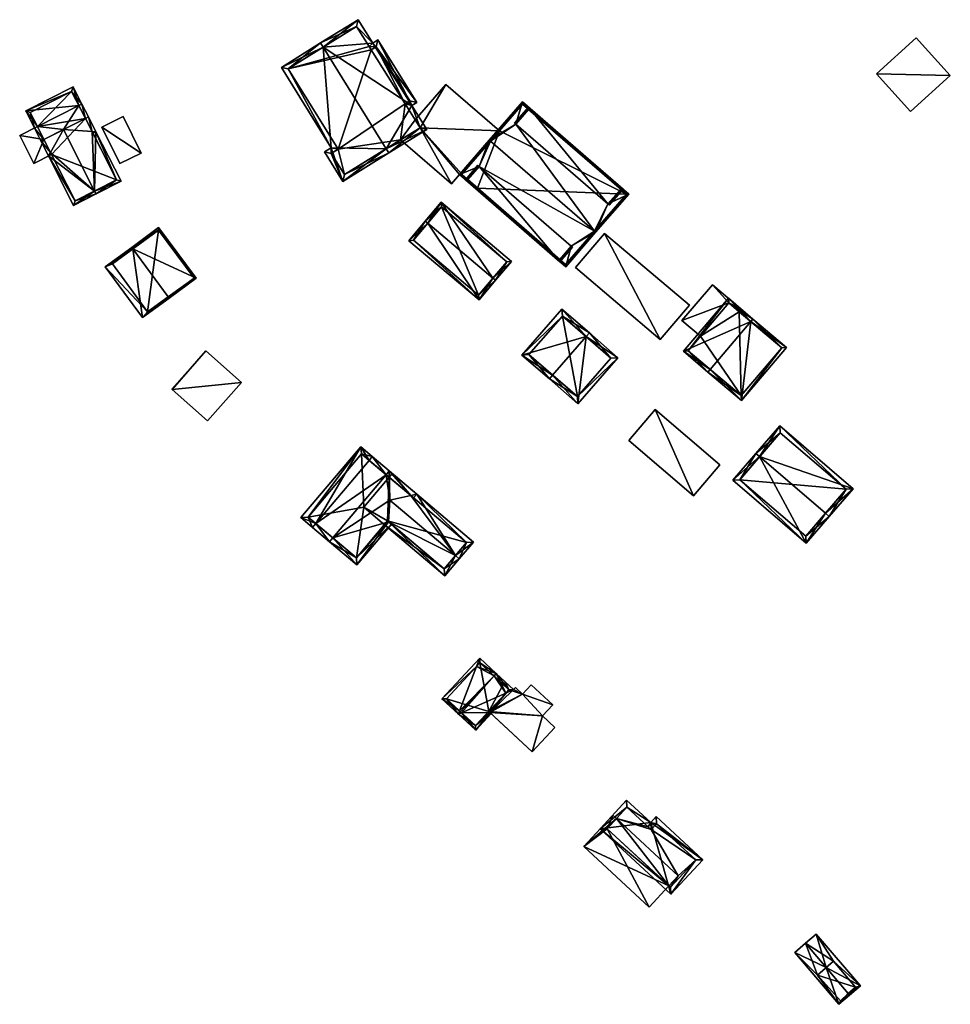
# Model space of a CAD drawing. Header units: inches. Extents: x 2685601 to 2690022, y 1235992 to 1239010.
# Tile 194 of 256: x 2688630 to 2688770, y 1237396 to 1237544. Entities that reach past the tile are written whole.
import ezdxf

# ---------------------------------------------------------------- set-up
doc = ezdxf.new("R2010")
doc.units = ezdxf.units.IN
doc.header["$MEASUREMENT"] = 0
doc.layers.add('Gebaeude Einzelhaus', color=10, linetype='Continuous')
doc.layers.add('Offenes Gebaeude', color=10, linetype='Continuous')

msp = doc.modelspace()

# ---------------------------------------------------------------- meshes
at = {"layer": 'Gebaeude Einzelhaus'}
mesh = msp.add_polyface(dxfattribs=at)
corners = [(2688675.884, 1237540.259, 423.889), (2688669.575, 1237537.229, 421.949), (2688677.079, 1237525.131, 421.949), (2688675.489, 1237540.896, 423.889), (2688678.824, 1237520.039, 421.614), (2688676.058, 1237524.499, 421.614), (2688685.361, 1237524.976, 423.889), (2688685.756, 1237524.339, 423.889), (2688684.104, 1237541.364, 421.614), (2688689.24, 1237531.499, 421.864), (2688689.949, 1237531.939, 421.614), (2688683.328, 1237540.883, 421.888), (2688691.479, 1237527.888, 421.866), (2688681.144, 1237544.404, 421.888), (2688680.901, 1237543.371, 422.114), (2688670.608, 1237536.986, 422.158), (2688677.09, 1237524.256, 421.823), (2688678.111, 1237524.889, 422.158), (2688679.066, 1237521.071, 421.823), (2688690.446, 1237528.13, 422.091), (2688688.916, 1237532.18, 421.839), (2688688.208, 1237531.74, 422.09), (2688683.861, 1237540.331, 421.839), (2688682.789, 1237540.348, 422.11), (2688683.085, 1237539.85, 422.114), (2688680.901, 1237543.371, 405.631), (2688682.789, 1237540.348, 405.631), (2688670.608, 1237536.986, 405.631), (2688678.111, 1237524.889, 405.631), (2688677.09, 1237524.256, 405.631), (2688679.066, 1237521.071, 405.631), (2688687.526, 1237526.319, 413.687), (2688687.526, 1237526.319, 405.631), (2688690.446, 1237528.13, 413.687), (2688689.697, 1237529.338, 413.687), (2688688.208, 1237531.74, 405.631), (2688689.697, 1237529.338, 405.631), (2688688.916, 1237532.18, 405.631), (2688683.861, 1237540.331, 405.631), (2688683.085, 1237539.85, 405.631), (2688690.446, 1237528.13, 405.631)]
mesh.append_faces([[corners[k] for k in face] for face in [(22, 24, 23), (11, 22, 23), (23, 14, 11), (8, 22, 11), (20, 22, 10), (10, 22, 8), (21, 20, 9), (19, 21, 9), (9, 20, 10), (12, 19, 9), (6, 19, 7), (18, 6, 7), (7, 19, 12), (16, 18, 4), (4, 18, 7), (5, 16, 4), (17, 16, 2), (15, 17, 2), (2, 16, 5), (1, 15, 2), (0, 15, 3), (14, 0, 3), (3, 15, 1), (11, 14, 13), (13, 14, 3), (12, 6, 7), (0, 13, 3), (0, 11, 13), (12, 9, 6), (6, 9, 0), (0, 9, 11), (11, 9, 8), (8, 9, 10), (6, 4, 7), (0, 2, 6), (6, 2, 4), (4, 2, 5), (3, 1, 0), (0, 1, 2)]], dxfattribs={"color": 13})
mesh.append_faces([[corners[k] for k in face] for face in [(35, 38, 37), (35, 39, 38), (39, 27, 26), (26, 27, 25), (35, 28, 39), (39, 28, 27), (28, 30, 29), (36, 32, 35), (35, 32, 28), (28, 32, 30), (36, 40, 32), (23, 39, 26), (23, 24, 39), (24, 22, 39), (39, 22, 38), (22, 20, 38), (38, 20, 37), (20, 35, 37), (20, 21, 35), (35, 34, 36), (34, 19, 33), (35, 21, 34), (34, 21, 19), (19, 31, 33), (31, 30, 32), (31, 18, 30), (19, 6, 31), (31, 6, 18), (18, 16, 30), (30, 16, 29), (16, 28, 29), (16, 17, 28), (17, 15, 28), (28, 15, 27), (0, 27, 15), (0, 25, 27), (0, 14, 25), (14, 23, 25), (25, 23, 26)]], dxfattribs={"color": 41})
mesh = msp.add_polyface(dxfattribs=at)
corners = [(2688641.45, 1237518.607, 414.395), (2688638.301, 1237516.449, 412.262), (2688641.676, 1237518.161, 414.395), (2688634.521, 1237523.899, 412.262), (2688634.817, 1237524.421, 412.544), (2688636.759, 1237527.851, 414.395), (2688633.384, 1237526.139, 412.262), (2688633.83, 1237526.365, 412.544), (2688641.075, 1237527.559, 412.515), (2688640.519, 1237529.76, 412.262), (2688640.073, 1237529.534, 412.515), (2688641.656, 1237527.519, 412.262), (2688645.436, 1237520.069, 412.262), (2688644.764, 1237520.289, 412.515), (2688638.521, 1237517.121, 412.544), (2688632.849, 1237528.299, 412.262), (2688631.09, 1237530.66, 411.124), (2688632.404, 1237528.073, 412.262), (2688639.092, 1237531.467, 412.262), (2688638.225, 1237534.281, 411.124), (2688639.538, 1237531.693, 412.262), (2688633.384, 1237526.139, 414.395), (2688633.83, 1237526.365, 414.395), (2688640.073, 1237529.534, 414.395), (2688640.519, 1237529.76, 414.395), (2688634.967, 1237524.125, 412.262), (2688641.21, 1237527.293, 412.262), (2688638.005, 1237533.609, 411.32), (2688631.763, 1237530.44, 411.32), (2688633.83, 1237526.365, 411.267), (2688634.967, 1237524.125, 411.267), (2688638.521, 1237517.121, 403.653), (2688634.967, 1237524.125, 403.653), (2688644.764, 1237520.289, 403.653), (2688640.073, 1237529.534, 403.653), (2688633.83, 1237526.365, 403.653), (2688638.005, 1237533.609, 403.653), (2688631.763, 1237530.44, 403.653), (2688632.849, 1237528.299, 411.267), (2688632.849, 1237528.299, 403.653)]
mesh.append_faces([[corners[k] for k in face] for face in [(24, 23, 20), (20, 23, 18), (8, 11, 26), (8, 24, 11), (8, 23, 24), (21, 4, 3), (3, 4, 25), (21, 22, 4), (17, 22, 21), (17, 15, 22), (16, 28, 17), (17, 28, 15), (19, 27, 16), (16, 27, 28), (19, 20, 27), (27, 20, 18), (8, 24, 23), (26, 11, 8), (8, 11, 24), (5, 8, 23), (22, 4, 5), (4, 3, 25), (22, 21, 4), (4, 21, 3), (18, 23, 20), (20, 23, 24), (15, 5, 18), (18, 5, 23), (17, 22, 15), (15, 22, 5), (17, 21, 22), (19, 18, 20), (19, 16, 18), (18, 16, 15), (15, 16, 17), (4, 6, 7), (4, 3, 6), (4, 14, 3), (3, 14, 1), (1, 14, 2), (2, 14, 0), (13, 2, 0), (13, 12, 2), (8, 11, 13), (13, 11, 12), (8, 9, 11), (8, 10, 9), (11, 0, 12), (12, 0, 2), (11, 8, 0), (0, 8, 5), (11, 9, 8), (8, 9, 10), (3, 4, 6), (6, 4, 7), (3, 0, 4), (4, 0, 5), (3, 1, 0), (0, 1, 2)]], dxfattribs={"color": 13})
mesh.append_faces([[corners[k] for k in face] for face in [(39, 34, 35), (39, 36, 34), (39, 37, 36), (38, 37, 39), (38, 28, 37), (7, 15, 29), (29, 15, 38), (38, 15, 28), (7, 22, 15), (7, 4, 22), (28, 27, 37), (37, 27, 36), (18, 34, 27), (27, 34, 36), (8, 10, 23), (23, 10, 18), (18, 10, 34), (32, 33, 31), (35, 34, 32), (32, 34, 33), (8, 34, 10), (13, 33, 8), (8, 33, 34), (13, 31, 33), (0, 14, 13), (13, 14, 31), (4, 30, 14), (14, 30, 31), (31, 30, 32), (4, 29, 30), (4, 7, 29)]], dxfattribs={"color": 41})
mesh = msp.add_polyface(dxfattribs=at)
corners = [(2688694.313, 1237534.659, 413.687), (2688689.697, 1237529.338, 413.687), (2688690.446, 1237528.13, 413.687), (2688695.163, 1237519.695, 413.687), (2688687.526, 1237526.319, 413.687), (2688696.376, 1237521.095, 413.687), (2688696.729, 1237521.12, 413.687), (2688702.393, 1237527.65, 413.687), (2688698.958, 1237518.856, 413.687), (2688699.122, 1237519.044, 413.687), (2688698.958, 1237518.856, 405.631), (2688696.376, 1237521.095, 405.631), (2688699.122, 1237519.044, 405.631), (2688694.313, 1237534.659, 405.631), (2688702.393, 1237527.65, 405.631), (2688689.697, 1237529.338, 405.631), (2688695.163, 1237519.695, 405.631), (2688687.526, 1237526.319, 405.631), (2688690.446, 1237528.13, 405.631), (2688696.729, 1237521.12, 405.631)]
mesh.append_faces([[corners[k] for k in face] for face in [(6, 8, 9), (6, 5, 8), (0, 2, 7), (7, 2, 6), (6, 2, 5), (5, 2, 3), (3, 2, 4), (0, 1, 2)]], dxfattribs={"color": 13})
mesh.append_faces([[corners[k] for k in face] for face in [(11, 19, 10), (10, 19, 12), (11, 18, 19), (19, 18, 14), (14, 18, 13), (13, 18, 15), (11, 16, 18), (18, 16, 17), (5, 3, 11), (11, 3, 16), (17, 16, 4), (4, 16, 3), (1, 0, 15), (15, 0, 13), (13, 7, 14), (13, 0, 7), (9, 8, 12), (12, 8, 10), (8, 5, 10), (10, 5, 11)]], dxfattribs={"color": 41})
mesh = msp.add_polyface(dxfattribs=at)
corners = [(2688706.801, 1237530.899, 421.368), (2688721.879, 1237518.151, 421.223), (2688705.87, 1237532.039, 421.223), (2688718.727, 1237516.658, 423.072), (2688716.889, 1237512.399, 425.631), (2688720.656, 1237518.881, 421.368), (2688704.873, 1237528.676, 423.072), (2688700.88, 1237526.286, 425.631), (2688701.069, 1237526.122, 425.631), (2688716.7, 1237512.563, 425.631), (2688697.635, 1237520.334, 421.383), (2688696.376, 1237521.095, 421.223), (2688712.385, 1237507.208, 421.223), (2688699.36, 1237522.322, 423.072), (2688713.215, 1237510.303, 423.072), (2688711.49, 1237508.315, 421.383), (2688721.526, 1237518.126, 421.368), (2688705.895, 1237531.686, 421.368), (2688712.36, 1237507.56, 421.383), (2688696.729, 1237521.12, 421.384), (2688712.36, 1237507.56, 405.63), (2688721.526, 1237518.126, 405.631), (2688705.895, 1237531.686, 405.631), (2688702.393, 1237527.65, 413.687), (2688702.393, 1237527.65, 405.631), (2688696.729, 1237521.12, 413.687), (2688699.122, 1237519.044, 413.687), (2688699.122, 1237519.044, 405.631), (2688696.729, 1237521.12, 405.631)]
mesh.append_faces([[corners[k] for k in face] for face in [(8, 19, 7), (7, 19, 11), (11, 19, 10), (12, 11, 10), (9, 4, 18), (18, 4, 12), (2, 17, 7), (7, 17, 8), (1, 0, 2), (2, 0, 17), (1, 5, 0), (1, 16, 5), (1, 4, 16), (16, 4, 9), (13, 8, 7), (14, 9, 13), (13, 9, 8), (14, 4, 9), (15, 12, 14), (12, 15, 10), (14, 12, 4), (13, 11, 10), (11, 13, 7), (10, 11, 12), (6, 9, 3), (3, 9, 4), (6, 8, 9), (6, 7, 8), (0, 2, 6), (6, 2, 7), (1, 0, 5), (3, 1, 5), (1, 3, 4), (0, 1, 2)]], dxfattribs={"color": 13})
mesh.append_faces([[corners[k] for k in face] for face in [(24, 27, 28), (24, 21, 27), (27, 21, 20), (24, 22, 21), (26, 10, 25), (25, 10, 19), (26, 15, 10), (27, 20, 26), (26, 20, 15), (15, 20, 18), (19, 23, 25), (23, 22, 24), (23, 17, 22), (19, 8, 23), (23, 8, 17), (0, 22, 17), (5, 21, 0), (0, 21, 22), (5, 16, 21), (16, 20, 21), (16, 18, 20), (16, 9, 18)]], dxfattribs={"color": 41})
mesh = msp.add_polyface(dxfattribs=at)
corners = [(2688704.873, 1237528.676, 423.072), (2688706.776, 1237531.251, 423.072), (2688704.684, 1237528.84, 423.072), (2688718.727, 1237516.658, 423.072), (2688721.009, 1237518.906, 423.072), (2688718.916, 1237516.494, 423.072), (2688699.36, 1237522.322, 423.072), (2688697.283, 1237520.309, 423.072), (2688711.515, 1237507.963, 423.072), (2688699.171, 1237522.486, 423.072), (2688713.215, 1237510.303, 423.072), (2688713.404, 1237510.14, 423.072), (2688720.656, 1237518.881, 423.072), (2688706.801, 1237530.899, 423.072), (2688697.635, 1237520.334, 423.072), (2688711.49, 1237508.315, 423.072), (2688720.656, 1237518.881, 421.368), (2688706.801, 1237530.899, 421.368), (2688697.635, 1237520.334, 421.383), (2688711.49, 1237508.315, 421.383)]
mesh.append_faces([[corners[k] for k in face] for face in [(8, 15, 11), (11, 15, 10), (14, 9, 6), (8, 7, 15), (15, 7, 14), (14, 7, 9), (2, 13, 0), (12, 5, 3), (12, 4, 5), (2, 1, 13), (13, 1, 12), (12, 1, 4), (6, 8, 10), (10, 8, 11), (9, 7, 6), (6, 7, 8), (4, 3, 5), (4, 1, 3), (3, 1, 0), (0, 1, 2)]], dxfattribs={"color": 13})
mesh.append_faces([[corners[k] for k in face] for face in [(3, 16, 12), (19, 10, 15), (14, 19, 15), (14, 18, 19), (6, 18, 14), (0, 13, 17), (12, 16, 13), (13, 16, 17)]], dxfattribs={"color": 41})
mesh = msp.add_polyface(dxfattribs=at)
corners = [(2688633.83, 1237526.365, 411.267), (2688630.184, 1237526.946, 411.267), (2688632.303, 1237522.773, 411.267), (2688632.849, 1237528.299, 411.267), (2688634.967, 1237524.125, 411.267), (2688630.184, 1237526.946, 403.653), (2688632.849, 1237528.299, 403.653), (2688632.303, 1237522.773, 403.653), (2688634.967, 1237524.125, 403.653), (2688633.83, 1237526.365, 403.653)]
mesh.append_faces([[corners[k] for k in face] for face in [(0, 2, 4), (3, 1, 0), (0, 1, 2)]], dxfattribs={"color": 13})
mesh.append_faces([[corners[k] for k in face] for face in [(9, 5, 6), (9, 7, 5), (9, 8, 7), (2, 8, 4), (2, 7, 8), (2, 1, 7), (7, 1, 5), (5, 3, 6), (5, 1, 3)]], dxfattribs={"color": 41})
mesh = msp.add_polyface(dxfattribs=at)
corners = [(2688701.429, 1237505.483, 414.787), (2688699.334, 1237502.22, 413.082), (2688701.811, 1237505.161, 414.787), (2688691.622, 1237513.746, 414.787), (2688688.761, 1237511.128, 413.082), (2688691.239, 1237514.069, 414.787), (2688704.215, 1237508.013, 413.082), (2688693.643, 1237516.921, 413.082), (2688699.274, 1237502.925, 413.304), (2688689.466, 1237511.188, 413.304), (2688703.51, 1237507.953, 413.311), (2688693.703, 1237516.216, 413.311), (2688693.703, 1237516.216, 406.41), (2688703.51, 1237507.953, 406.41), (2688689.466, 1237511.188, 406.41), (2688699.274, 1237502.925, 406.41)]
mesh.append_faces([[corners[k] for k in face] for face in [(3, 9, 5), (11, 3, 5), (5, 9, 4), (10, 11, 7), (7, 11, 5), (6, 10, 7), (8, 0, 2), (2, 0, 10), (2, 10, 6), (9, 8, 1), (4, 9, 1), (1, 8, 2), (0, 7, 3), (3, 7, 5), (2, 6, 0), (0, 6, 7), (4, 3, 5), (4, 1, 3), (3, 1, 0), (0, 1, 2)]], dxfattribs={"color": 13})
mesh.append_faces([[corners[k] for k in face] for face in [(12, 15, 14), (13, 15, 12), (0, 15, 13), (8, 15, 0), (0, 13, 10), (14, 15, 9), (9, 15, 8), (12, 14, 3), (3, 14, 9), (11, 12, 3), (13, 12, 10), (10, 12, 11)]], dxfattribs={"color": 41})
mesh = msp.add_polyface(dxfattribs=at)
corners = [(2688647.214, 1237509.876, 413.969), (2688656.726, 1237505.485, 411.124), (2688651.104, 1237513.108, 411.124), (2688652.536, 1237502.664, 413.969), (2688652.665, 1237502.489, 413.969), (2688647.041, 1237510.111, 413.969), (2688643.069, 1237507.18, 411.124), (2688648.691, 1237499.558, 411.124), (2688651.1, 1237512.7, 411.262), (2688644.15, 1237507.65, 411.786), (2688649.41, 1237500.394, 411.743), (2688656.424, 1237505.488, 411.26), (2688644.15, 1237507.65, 404.637), (2688649.41, 1237500.394, 404.637), (2688656.424, 1237505.488, 404.637), (2688651.1, 1237512.7, 404.637)]
mesh.append_faces([[corners[k] for k in face] for face in [(11, 8, 1), (3, 11, 4), (10, 3, 4), (4, 11, 1), (7, 10, 4), (9, 10, 6), (6, 10, 7), (8, 0, 5), (5, 0, 9), (5, 9, 6), (1, 8, 2), (2, 8, 5), (0, 7, 3), (3, 7, 4), (5, 6, 0), (0, 6, 7), (0, 2, 5), (4, 1, 3), (3, 1, 0), (0, 1, 2)]], dxfattribs={"color": 13})
mesh.append_faces([[corners[k] for k in face] for face in [(13, 15, 14), (12, 15, 13), (0, 15, 12), (8, 15, 0), (0, 12, 9), (14, 15, 11), (11, 15, 8), (13, 14, 3), (3, 14, 11), (10, 13, 3), (12, 13, 10), (9, 12, 10)]], dxfattribs={"color": 41})
mesh = msp.add_polyface(dxfattribs=at)
corners = [(2688726.618, 1237496.246, 418.237), (2688718.228, 1237512.231, 418.901), (2688713.85, 1237507.066, 418.237), (2688730.995, 1237501.411, 418.901), (2688718.228, 1237512.231, 410.534), (2688730.995, 1237501.411, 410.534), (2688713.85, 1237507.066, 410.534), (2688726.618, 1237496.246, 410.534)]
mesh.append_faces([[corners[k] for k in face] for face in [(3, 1, 0), (0, 1, 2)]], dxfattribs={"color": 13})
mesh.append_faces([[corners[k] for k in face] for face in [(4, 7, 6), (5, 7, 4), (0, 7, 5), (0, 5, 3), (6, 7, 2), (2, 7, 0), (4, 6, 2), (1, 4, 2), (5, 4, 3), (3, 4, 1)]], dxfattribs={"color": 41})
mesh = msp.add_polyface(dxfattribs=at)
corners = [(2688736.93, 1237501.751, 420.891), (2688734.458, 1237504.501, 420.891), (2688729.886, 1237499.108, 420.891), (2688738.81, 1237500.813, 420.891), (2688732.682, 1237496.739, 420.891), (2688738.487, 1237500.432, 420.891), (2688732.682, 1237496.739, 411.757), (2688729.886, 1237499.108, 411.757), (2688738.487, 1237500.432, 411.757), (2688738.81, 1237500.813, 411.757), (2688734.458, 1237504.501, 411.757), (2688736.93, 1237501.751, 411.757)]
mesh.append_faces([[corners[k] for k in face] for face in [(3, 0, 5), (0, 2, 4), (3, 1, 0), (0, 1, 2)]], dxfattribs={"color": 13})
mesh.append_faces([[corners[k] for k in face] for face in [(7, 11, 6), (11, 9, 8), (7, 10, 11), (11, 10, 9), (2, 1, 7), (7, 1, 10), (1, 3, 10), (10, 3, 9), (9, 3, 8), (8, 3, 5), (4, 2, 6), (6, 2, 7)]], dxfattribs={"color": 41})
mesh = msp.add_polyface(dxfattribs=at)
corners = [(2688740.237, 1237498.948, 425.631), (2688738.834, 1237487.085, 423.071), (2688745.595, 1237495.064, 423.071), (2688734.123, 1237491.732, 425.631), (2688733.8, 1237491.351, 425.631), (2688740.561, 1237499.33, 425.631), (2688736.871, 1237502.456, 423.072), (2688730.11, 1237494.478, 423.071), (2688744.89, 1237495.005, 423.265), (2688738.775, 1237487.79, 423.265), (2688736.93, 1237501.751, 423.337), (2688730.815, 1237494.536, 423.336), (2688738.487, 1237500.432, 420.891), (2688744.89, 1237495.005, 411.757), (2688738.487, 1237500.432, 411.757), (2688736.93, 1237501.751, 420.891), (2688732.682, 1237496.739, 420.891), (2688730.815, 1237494.536, 411.757), (2688732.682, 1237496.739, 411.757), (2688738.775, 1237487.79, 411.757), (2688736.93, 1237501.751, 411.757)]
mesh.append_faces([[corners[k] for k in face] for face in [(3, 9, 4), (11, 3, 4), (7, 11, 4), (10, 11, 6), (6, 11, 7), (0, 10, 5), (8, 0, 5), (5, 10, 6), (2, 8, 5), (1, 9, 8), (4, 9, 1), (1, 8, 2), (0, 7, 3), (3, 7, 4), (5, 6, 0), (0, 6, 7), (0, 2, 5), (4, 1, 3), (3, 1, 0), (0, 1, 2)]], dxfattribs={"color": 13})
mesh.append_faces([[corners[k] for k in face] for face in [(14, 18, 20), (13, 19, 14), (14, 19, 18), (18, 19, 17), (8, 9, 13), (13, 9, 19), (9, 17, 19), (3, 11, 9), (9, 11, 17), (17, 16, 18), (16, 10, 15), (17, 11, 16), (16, 11, 10), (0, 12, 10), (10, 12, 15), (12, 13, 14), (0, 8, 12), (12, 8, 13)]], dxfattribs={"color": 41})
mesh = msp.add_polyface(dxfattribs=at)
corners = [(2688710.409, 1237490.884, 421.815), (2688705.789, 1237493.906, 415.701), (2688709.918, 1237490.319, 421.815), (2688715.446, 1237496.68, 421.816), (2688711.809, 1237500.834, 415.701), (2688715.938, 1237497.246, 421.816), (2688720.239, 1237493.509, 415.701), (2688714.219, 1237486.581, 415.701), (2688706.846, 1237493.98, 416.539), (2688711.883, 1237499.776, 416.539), (2688714.145, 1237487.639, 416.506), (2688719.181, 1237493.435, 416.506), (2688711.883, 1237499.776, 407.152), (2688719.181, 1237493.435, 407.152), (2688706.846, 1237493.98, 407.152), (2688714.145, 1237487.639, 407.152)]
mesh.append_faces([[corners[k] for k in face] for face in [(3, 9, 5), (11, 3, 5), (5, 9, 4), (6, 10, 11), (6, 11, 5), (7, 10, 6), (0, 10, 2), (8, 0, 2), (2, 10, 7), (9, 8, 1), (4, 9, 1), (1, 8, 2), (7, 0, 2), (7, 3, 0), (7, 6, 3), (3, 6, 5), (4, 3, 5), (4, 1, 3), (3, 1, 0), (0, 1, 2)]], dxfattribs={"color": 13})
mesh.append_faces([[corners[k] for k in face] for face in [(12, 15, 14), (13, 15, 12), (10, 15, 13), (10, 13, 11), (14, 15, 10), (0, 14, 10), (8, 14, 0), (12, 14, 8), (9, 12, 8), (3, 12, 9), (13, 12, 11), (11, 12, 3)]], dxfattribs={"color": 41})
mesh = msp.add_polyface(dxfattribs=at)
corners = [(2688653.132, 1237488.724, 410.199), (2688663.591, 1237489.785, 410.199), (2688658.203, 1237494.546, 410.199), (2688658.48, 1237483.999, 410.199), (2688653.091, 1237488.76, 410.199), (2688658.203, 1237494.546, 404.35), (2688663.591, 1237489.785, 404.35), (2688653.091, 1237488.76, 404.35), (2688653.132, 1237488.724, 404.35), (2688658.48, 1237483.999, 404.35)]
mesh.append_faces([[corners[k] for k in face] for face in [(0, 2, 4), (3, 1, 0), (0, 1, 2)]], dxfattribs={"color": 13})
mesh.append_faces([[corners[k] for k in face] for face in [(8, 6, 9), (7, 5, 8), (8, 5, 6), (1, 3, 6), (6, 3, 9), (3, 0, 9), (9, 0, 8), (0, 4, 8), (8, 4, 7), (4, 2, 7), (7, 2, 5), (2, 1, 5), (5, 1, 6)]], dxfattribs={"color": 41})
mesh = msp.add_polyface(dxfattribs=at)
corners = [(2688725.848, 1237485.689, 411.519), (2688731.618, 1237472.718, 411.519), (2688735.585, 1237477.349, 411.519), (2688721.881, 1237481.056, 411.519), (2688731.618, 1237472.718, 406.815), (2688721.881, 1237481.056, 406.815), (2688735.585, 1237477.349, 406.815), (2688725.848, 1237485.689, 406.815)]
mesh.append_faces([[corners[k] for k in face] for face in [(3, 1, 0), (0, 1, 2)]], dxfattribs={"color": 13})
mesh.append_faces([[corners[k] for k in face] for face in [(4, 7, 6), (4, 5, 7), (3, 0, 5), (5, 0, 7), (0, 2, 7), (7, 2, 6), (2, 1, 6), (6, 1, 4), (1, 3, 4), (4, 3, 5)]], dxfattribs={"color": 41})
mesh = msp.add_polyface(dxfattribs=at)
corners = [(2688741.576, 1237478.604, 421.91), (2688741.006, 1237479.093, 421.91), (2688737.539, 1237475.055, 418.307), (2688748.585, 1237465.569, 418.307), (2688751.484, 1237470.095, 421.91), (2688752.053, 1237469.606, 421.91), (2688755.638, 1237473.781, 418.307), (2688744.593, 1237483.268, 418.307), (2688738.596, 1237475.135, 418.814), (2688748.505, 1237466.626, 418.815), (2688754.58, 1237473.701, 418.798), (2688744.673, 1237482.21, 418.798), (2688748.505, 1237466.626, 409.419), (2688754.58, 1237473.701, 409.419), (2688744.673, 1237482.21, 409.419), (2688738.596, 1237475.135, 409.419)]
mesh.append_faces([[corners[k] for k in face] for face in [(0, 8, 1), (11, 0, 1), (10, 11, 7), (7, 11, 1), (6, 10, 7), (5, 9, 4), (4, 10, 5), (5, 10, 6), (8, 9, 3), (3, 9, 5), (1, 8, 2), (2, 8, 3), (0, 7, 1), (5, 6, 4), (4, 6, 0), (0, 6, 7), (0, 3, 4), (4, 3, 5), (0, 2, 3), (0, 1, 2)]], dxfattribs={"color": 13})
mesh.append_faces([[corners[k] for k in face] for face in [(13, 15, 14), (13, 12, 15), (9, 8, 12), (12, 8, 15), (0, 11, 8), (8, 11, 15), (15, 11, 14), (11, 10, 14), (14, 10, 13), (10, 12, 13), (10, 9, 12), (10, 4, 9)]], dxfattribs={"color": 41})
mesh = msp.add_polyface(dxfattribs=at)
corners = [(2688695.775, 1237463.707, 416.237), (2688698.484, 1237465.75, 414.388), (2688689.96, 1237472.954, 414.388), (2688696.348, 1237463.223, 416.237), (2688689.041, 1237472.75, 414.807), (2688686.27, 1237476.073, 414.388), (2688685.786, 1237475.501, 414.807), (2688685.901, 1237472.051, 416.237), (2688685.711, 1237468.798, 414.802), (2688685.083, 1237468.345, 414.388), (2688685.568, 1237468.919, 414.802), (2688694.18, 1237460.658, 414.388), (2688697.428, 1237465.661, 414.807), (2688694.091, 1237461.715, 414.801), (2688680.955, 1237462.299, 414.388), (2688686.141, 1237468.435, 414.388), (2688677.299, 1237466.37, 418.371), (2688685.82, 1237476.454, 418.371), (2688685.336, 1237475.881, 418.371), (2688689.476, 1237472.382, 414.388), (2688676.815, 1237465.798, 418.371), (2688683.265, 1237478.611, 415.526), (2688682.782, 1237478.04, 415.526), (2688674.744, 1237468.529, 415.526), (2688674.26, 1237467.956, 415.526), (2688681.534, 1237480.075, 414.388), (2688672.529, 1237469.419, 414.388), (2688680.866, 1237463.356, 414.939), (2688685.568, 1237468.919, 414.939), (2688681.623, 1237479.019, 414.764), (2688673.586, 1237469.508, 414.765), (2688685.083, 1237468.345, 404.655), (2688685.568, 1237468.919, 404.655), (2688694.091, 1237461.715, 404.655), (2688697.428, 1237465.661, 404.655), (2688685.786, 1237475.501, 404.655), (2688681.965, 1237470.98, 404.655), (2688681.623, 1237479.019, 404.655), (2688673.586, 1237469.508, 404.655), (2688680.866, 1237463.356, 404.655)]
mesh.append_faces([[corners[k] for k in face] for face in [(24, 23, 20), (20, 23, 16), (25, 30, 26), (26, 30, 24), (24, 30, 23), (21, 29, 25), (25, 29, 30), (21, 22, 29), (17, 18, 21), (21, 18, 22), (4, 2, 19), (4, 17, 2), (4, 18, 17), (15, 27, 8), (8, 27, 28), (27, 20, 16), (15, 14, 27), (27, 14, 20), (23, 26, 24), (21, 25, 22), (22, 25, 23), (23, 25, 26), (18, 23, 16), (16, 23, 20), (20, 23, 24), (18, 22, 23), (17, 21, 18), (18, 21, 22), (14, 16, 20), (17, 4, 2), (2, 4, 19), (16, 7, 18), (18, 7, 17), (17, 7, 4), (14, 8, 16), (16, 8, 7), (14, 15, 8), (11, 13, 3), (3, 13, 0), (11, 9, 13), (13, 9, 8), (8, 9, 10), (2, 4, 5), (5, 4, 6), (3, 12, 1), (1, 12, 2), (2, 12, 4), (3, 0, 12), (0, 11, 3), (0, 8, 11), (11, 8, 9), (9, 8, 10), (0, 7, 8), (0, 4, 7), (4, 5, 6), (0, 2, 4), (4, 2, 5), (3, 1, 0), (0, 1, 2)]], dxfattribs={"color": 13})
mesh.append_faces([[corners[k] for k in face] for face in [(35, 36, 37), (37, 36, 38), (38, 36, 39), (39, 36, 31), (28, 10, 8), (27, 9, 28), (28, 9, 10), (27, 39, 9), (9, 39, 31), (23, 27, 16), (23, 39, 27), (23, 38, 39), (23, 30, 38), (30, 29, 38), (38, 29, 37), (29, 35, 37), (4, 6, 18), (18, 6, 22), (22, 6, 29), (29, 6, 35), (33, 32, 34), (34, 32, 35), (35, 32, 36), (36, 32, 31), (34, 4, 12), (34, 35, 4), (4, 35, 6), (0, 13, 12), (12, 13, 34), (34, 13, 33), (8, 33, 13), (8, 32, 33), (8, 10, 32), (9, 32, 10), (9, 31, 32)]], dxfattribs={"color": 41})
mesh = msp.add_polyface(dxfattribs=at)
corners = [(2688696.409, 1237440.332, 411.799), (2688693.738, 1237442.135, 409.732), (2688696.216, 1237439.828, 411.912), (2688698.974, 1237447.025, 410.297), (2688699.451, 1237448.271, 410.017), (2688701.93, 1237445.964, 411.912), (2688701.589, 1237445.598, 411.912), (2688696.557, 1237440.194, 411.912), (2688696.713, 1237440.049, 411.799), (2688698.828, 1237437.395, 409.732), (2688700.97, 1237440.099, 410.017), (2688701.171, 1237439.911, 409.849), (2688703.375, 1237443.013, 410.282), (2688704.541, 1237443.531, 410.017), (2688694.445, 1237442.16, 410.071), (2688699.476, 1237447.565, 410.297), (2688698.803, 1237438.103, 410.055), (2688703.835, 1237443.506, 410.282), (2688702.989, 1237444.294, 410.017), (2688699.476, 1237447.565, 403.11), (2688703.835, 1237443.506, 410.017), (2688702.989, 1237444.294, 403.11), (2688694.445, 1237442.16, 403.11), (2688698.803, 1237438.103, 403.11), (2688700.805, 1237440.252, 410.017), (2688700.805, 1237440.252, 403.11), (2688703.835, 1237443.506, 403.11)]
mesh.append_faces([[corners[k] for k in face] for face in [(13, 17, 5), (5, 17, 6), (13, 12, 17), (7, 8, 2), (0, 7, 2), (10, 12, 13), (2, 16, 9), (9, 16, 11), (11, 16, 10), (10, 16, 12), (2, 8, 16), (5, 15, 4), (4, 15, 3), (5, 6, 15), (1, 14, 2), (2, 14, 0), (4, 3, 1), (1, 3, 14), (8, 7, 2), (12, 6, 8), (8, 6, 7), (13, 5, 12), (12, 5, 6), (8, 10, 12), (12, 10, 13), (8, 9, 10), (10, 9, 11), (8, 2, 9), (6, 0, 7), (7, 0, 2), (5, 3, 6), (6, 3, 0), (5, 4, 3), (4, 1, 3), (3, 1, 0), (0, 1, 2)]], dxfattribs={"color": 13})
mesh.append_faces([[corners[k] for k in face] for face in [(21, 25, 19), (19, 25, 22), (22, 25, 23), (21, 26, 25), (24, 23, 25), (24, 16, 23), (17, 12, 20), (20, 12, 24), (24, 12, 16), (16, 22, 23), (8, 14, 16), (16, 14, 22), (7, 0, 8), (8, 0, 14), (3, 22, 14), (3, 19, 22), (3, 15, 19), (19, 18, 21), (18, 17, 20), (18, 6, 17), (19, 15, 18), (18, 15, 6)]], dxfattribs={"color": 41})
mesh = msp.add_polyface(dxfattribs=at)
corners = [(2688708.879, 1237439.559, 410.017), (2688707.333, 1237434.174, 410.017), (2688710.736, 1237437.829, 410.017), (2688700.97, 1237440.099, 410.017), (2688705.854, 1237442.858, 410.017), (2688708.904, 1237439.586, 410.017), (2688710.426, 1237441.223, 410.017), (2688707.163, 1237444.263, 410.017), (2688704.541, 1237443.531, 410.017), (2688704.82, 1237443.821, 410.017), (2688703.835, 1237443.506, 410.017), (2688703.329, 1237444.66, 410.017), (2688702.989, 1237444.294, 410.017), (2688700.805, 1237440.252, 410.017), (2688705.854, 1237442.858, 403.11), (2688707.163, 1237444.263, 403.11), (2688704.82, 1237443.821, 403.11), (2688704.541, 1237443.531, 403.11), (2688703.329, 1237444.66, 403.11), (2688702.989, 1237444.294, 403.11), (2688707.333, 1237434.174, 403.11), (2688700.805, 1237440.252, 403.11), (2688710.736, 1237437.829, 403.11), (2688708.879, 1237439.559, 403.11), (2688708.904, 1237439.586, 403.11), (2688710.426, 1237441.223, 403.11), (2688703.835, 1237443.506, 403.11)]
mesh.append_faces([[corners[k] for k in face] for face in [(3, 10, 13), (10, 11, 12), (10, 8, 11), (3, 4, 10), (10, 4, 8), (8, 4, 9), (4, 6, 7), (4, 5, 6), (3, 0, 4), (4, 0, 5), (3, 1, 0), (0, 1, 2)]], dxfattribs={"color": 13})
mesh.append_faces([[corners[k] for k in face] for face in [(14, 17, 16), (14, 26, 17), (17, 26, 18), (18, 26, 19), (14, 21, 26), (14, 23, 21), (21, 23, 20), (20, 23, 22), (14, 24, 23), (14, 25, 24), (14, 15, 25), (7, 6, 15), (15, 6, 25), (6, 5, 25), (25, 5, 24), (5, 0, 24), (24, 0, 23), (0, 2, 23), (23, 2, 22), (2, 1, 22), (22, 1, 20), (20, 3, 21), (21, 3, 13), (20, 1, 3), (12, 11, 19), (19, 11, 18), (11, 8, 18), (18, 8, 17), (8, 9, 17), (17, 9, 16), (9, 4, 16), (16, 4, 14), (4, 7, 14), (14, 7, 15)]], dxfattribs={"color": 41})
mesh = msp.add_polyface(dxfattribs=at)
corners = [(2688717.543, 1237422.544, 413.908), (2688725.185, 1237423.513, 413.199), (2688721.549, 1237426.876, 413.199), (2688728.188, 1237412.7, 413.908), (2688733.013, 1237417.918, 413.056), (2688726.004, 1237424.399, 413.056), (2688721.59, 1237425.816, 413.289), (2688728.146, 1237413.76, 413.818), (2688718.603, 1237422.585, 413.818), (2688731.953, 1237417.876, 413.146), (2688726.045, 1237423.339, 413.145), (2688724.804, 1237422.856, 413.288), (2688725.226, 1237422.453, 413.289), (2688721.59, 1237425.816, 402.934), (2688724.804, 1237422.856, 402.934), (2688720.018, 1237424.116, 409.217), (2688720.018, 1237424.116, 402.934), (2688718.603, 1237422.585, 409.217), (2688727.917, 1237413.972, 409.217), (2688728.146, 1237413.76, 402.934), (2688727.917, 1237413.972, 402.934), (2688731.953, 1237417.876, 402.934), (2688726.045, 1237423.339, 402.934), (2688725.226, 1237422.453, 402.934), (2688729.333, 1237415.503, 402.934)]
mesh.append_faces([[corners[k] for k in face] for face in [(10, 12, 1), (1, 12, 11), (11, 6, 1), (5, 10, 1), (9, 10, 4), (4, 10, 5), (7, 9, 3), (3, 9, 4), (8, 7, 0), (6, 8, 0), (0, 7, 3), (1, 6, 2), (2, 6, 0), (5, 1, 4), (4, 1, 3), (3, 1, 0), (0, 1, 2)]], dxfattribs={"color": 13})
mesh.append_faces([[corners[k] for k in face] for face in [(14, 16, 13), (24, 19, 20), (24, 21, 19), (14, 23, 16), (16, 23, 24), (24, 23, 21), (21, 23, 22), (11, 23, 14), (11, 12, 23), (12, 10, 23), (23, 10, 22), (10, 21, 22), (10, 9, 21), (9, 19, 21), (9, 7, 19), (19, 18, 20), (18, 8, 17), (19, 7, 18), (18, 7, 8), (8, 15, 17), (15, 13, 16), (8, 6, 15), (15, 6, 13), (6, 11, 13), (13, 11, 14)]], dxfattribs={"color": 41})
mesh = msp.add_polyface(dxfattribs=at)
corners = [(2688718.603, 1237422.585, 409.217), (2688715.093, 1237419.895, 409.217), (2688724.959, 1237410.773, 409.217), (2688719.468, 1237424.625, 409.217), (2688727.917, 1237413.972, 409.217), (2688720.018, 1237424.116, 409.217), (2688719.468, 1237424.625, 402.934), (2688720.018, 1237424.116, 402.934), (2688715.093, 1237419.895, 402.934), (2688724.959, 1237410.773, 402.934), (2688727.917, 1237413.972, 402.934), (2688729.333, 1237415.503, 402.934)]
mesh.append_faces([[corners[k] for k in face] for face in [(3, 0, 5), (0, 2, 4), (3, 1, 0), (0, 1, 2)]], dxfattribs={"color": 13})
mesh.append_faces([[corners[k] for k in face] for face in [(7, 8, 6), (7, 10, 8), (8, 10, 9), (7, 11, 10), (9, 10, 2), (2, 10, 4), (2, 1, 9), (9, 1, 8), (1, 3, 8), (8, 3, 6), (6, 5, 7), (6, 3, 5)]], dxfattribs={"color": 41})
mesh = msp.add_polyface(dxfattribs=at)
corners = [(2688754.925, 1237397.754, 410.287), (2688753.507, 1237396.138, 409.78), (2688755.125, 1237397.519, 410.287), (2688751.578, 1237401.676, 410.287), (2688746.847, 1237403.945, 409.78), (2688748.465, 1237405.325, 410.287), (2688756.744, 1237398.9, 409.78), (2688750.084, 1237406.706, 409.78), (2688750.279, 1237400.528, 409.874), (2688753.744, 1237396.672, 409.906), (2688755.997, 1237398.737, 409.941), (2688752.681, 1237402.651, 409.936), (2688753.744, 1237396.672, 402.934), (2688750.279, 1237400.528, 402.934), (2688755.997, 1237398.737, 402.934), (2688752.681, 1237402.651, 402.934)]
mesh.append_faces([[corners[k] for k in face] for face in [(6, 11, 7), (7, 11, 5), (5, 11, 3), (2, 10, 6), (6, 10, 11), (2, 0, 10), (1, 9, 2), (2, 9, 0), (1, 8, 9), (8, 5, 3), (1, 4, 8), (8, 4, 5), (3, 7, 5), (2, 6, 0), (0, 6, 3), (3, 6, 7), (4, 3, 5), (4, 1, 3), (3, 1, 0), (0, 1, 2)]], dxfattribs={"color": 13})
mesh.append_faces([[corners[k] for k in face] for face in [(12, 13, 14), (14, 13, 15), (8, 15, 13), (3, 11, 8), (8, 11, 15), (11, 14, 15), (11, 10, 14), (0, 9, 10), (10, 9, 14), (14, 9, 12), (9, 8, 12), (12, 8, 13)]], dxfattribs={"color": 41})
at = {"layer": 'Offenes Gebaeude'}
mesh = msp.add_polyface(dxfattribs=at)
corners = [(2688770.276, 1237536.025, 429.195), (2688759.156, 1237536.27, 428.966), (2688764.304, 1237530.601, 429.195), (2688765.128, 1237541.694, 428.966), (2688770.276, 1237536.025, 429.095), (2688764.304, 1237530.601, 429.095), (2688765.128, 1237541.694, 428.866), (2688759.156, 1237536.27, 428.866)]
mesh.append_faces([[corners[k] for k in face] for face in [(3, 1, 0), (0, 1, 2)]], dxfattribs={"color": 13})
mesh.append_faces([[corners[k] for k in face] for face in [(4, 7, 6), (5, 7, 4), (1, 7, 5), (1, 5, 2), (6, 7, 3), (3, 7, 1), (4, 6, 3), (0, 4, 3), (5, 4, 2), (2, 4, 0)]], dxfattribs={"color": 41})
mesh = msp.add_polyface(dxfattribs=at)
corners = [(2688648.479, 1237524.319, 410.334), (2688642.571, 1237528.245, 410.334), (2688645.283, 1237522.743, 410.334), (2688645.768, 1237529.82, 410.334), (2688648.479, 1237524.319, 410.234), (2688645.283, 1237522.743, 410.234), (2688645.768, 1237529.82, 410.234), (2688642.571, 1237528.245, 410.234)]
mesh.append_faces([[corners[k] for k in face] for face in [(3, 1, 0), (0, 1, 2)]], dxfattribs={"color": 13})
mesh.append_faces([[corners[k] for k in face] for face in [(4, 7, 6), (5, 7, 4), (2, 7, 5), (1, 7, 2), (6, 7, 3), (3, 7, 1), (4, 6, 0), (0, 6, 3), (5, 4, 2), (2, 4, 0)]], dxfattribs={"color": 41})

doc.saveas('drawing.dxf')
